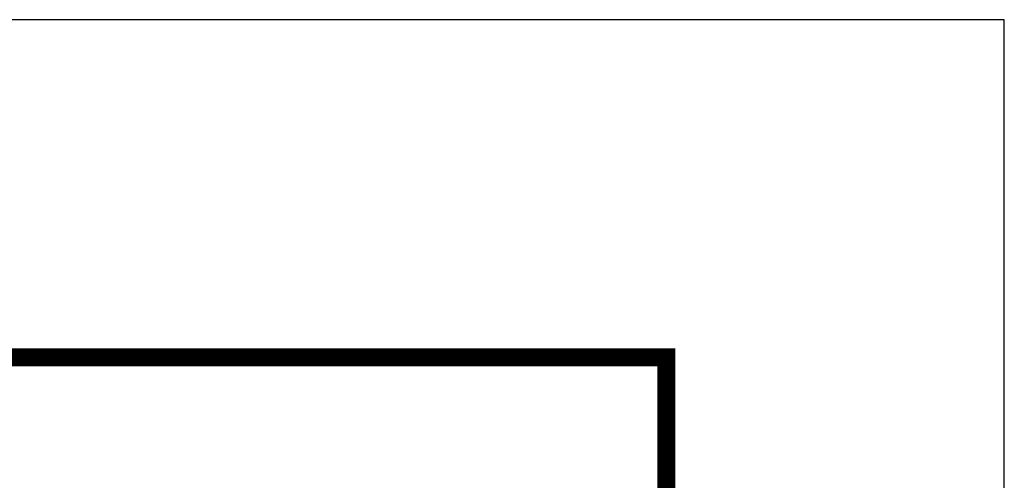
# Paper-space layout 'C6.0 DETAILS' of a CAD drawing. Header units: feet. Extents: x -24 to 101, y -3 to 30.
# Tile 27 of 29: x 39.81 to 42, y 28.98 to 30. Entities that reach past the tile are written whole.
import ezdxf
from ezdxf.enums import TextEntityAlignment as Align

# ---------------------------------------------------------------- set-up
doc = ezdxf.new("R2010")
doc.units = ezdxf.units.FT
doc.header["$MEASUREMENT"] = 0
for name, color, linetype in [('G-BRDR', 7, 'Continuous'), ('G-BRDR-LINE-ST04', 64, 'Continuous'), ('G-BRDR-TEXT-ST01', 64, 'Continuous'), ('G-TEXT-ST02', 2, 'Continuous')]:
    doc.layers.add(name, color=color, linetype=linetype)
doc.styles.add('Arial Narrow Tlblk', font='ARIALN.TTF')
doc.styles.get("Standard").update_dxf_attribs({"font": 'arial.ttf'})

# ---------------------------------------------------------------- blocks, each defined once
blk = doc.blocks.new('USFS-BDR-CDI')
at = {"color": 0, "linetype": 'ByBlock', "lineweight": -2, "ltscale": 0.1}
blk.add_lwpolyline([(0, 0), (42, 0), (42, 30), (0, 30)], close=True, dxfattribs=at)
at = {"layer": 'G-BRDR-LINE-ST04', "const_width": 0.04}
for points in [[(41.24997140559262, 0.75), (1.499945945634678, 0.7499999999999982), (1.500003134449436, 29.25), (41.25002859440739, 29.25)], [(38.0000503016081, 24.63694497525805), (41.25009510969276, 24.63694497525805), (41.2500364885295, 29.25), (37.99999168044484, 29.25)]]:
    blk.add_lwpolyline(points, close=True, dxfattribs=at)
at = {"layer": 'G-BRDR-TEXT-ST01', "linetype": 'ByBlock', "lineweight": -2, "style": 'Arial Narrow Tlblk'}
for tag, height, p in [('REGION_NUMBER', 0.3999999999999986, (39.62501408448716, 25.84131163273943)), ('REGION_NAME', 0.1875, (39.62501408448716, 25.38349254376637)), ('DISTRICT_NAME', 0.1299999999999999, (39.62501408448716, 6.391391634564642))]:
    blk.add_attdef(tag, text='', height=height, dxfattribs=at).set_placement(p, align=Align.CENTER)
for tag, p, height in [('REVISION_6', (38.69970964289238, 13.30280596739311), 0.12), ('REVISION_DATE6', (40.61791282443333, 13.32646020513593), 0.11), ('REVISION_DATE5', (40.61791282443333, 12.87646020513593), 0.11), ('REVISION_5', (38.69970964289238, 12.85280596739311), 0.12), ('SHT_TOTAL', (40.63236967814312, 0.9113751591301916), 0.1749999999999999), ('DATE', (38.05130857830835, 0.884945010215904), 0.1499999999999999)]:
    blk.add_attdef(tag, p, '', height=height, dxfattribs=at)
for tag, height, p in [('REVISION_DATE4', 0.11, (40.61791282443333, 12.42646020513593)), ('REVISION_4', 0.12, (38.69970964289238, 12.40280596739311))]:
    blk.add_attdef(tag, text='', height=height, dxfattribs=at).set_placement(p, align=Align.BOTTOM_LEFT)
at = {"layer": 'G-BRDR-TEXT-ST01', "linetype": 'ByBlock', "lineweight": -2, "ltscale": 0.1, "style": 'Arial Narrow Tlblk'}
for tag, height, p in [('REVISION_3', 0.12, (38.69970964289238, 11.95280596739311)), ('REVISION_DATE3', 0.11, (40.61791282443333, 11.97646020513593)), ('REVISION_DATE2', 0.11, (40.61791282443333, 11.52646020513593)), ('REVISION_2', 0.12, (38.70406312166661, 11.49721453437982)), ('REVISION_1', 0.12, (38.6997016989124, 11.06339625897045)), ('REVISION_DATE1', 0.11, (40.61791282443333, 11.07646020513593))]:
    blk.add_attdef(tag, text='', height=height, dxfattribs=at).set_placement(p, align=Align.BOTTOM_LEFT)
at = {"layer": 'G-BRDR-TEXT-ST01', "linetype": 'ByBlock', "lineweight": -2, "flags": 104}
for tag, height, p in [('PROJECT_NAME', 0.2200000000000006, (39.62501408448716, 9.781883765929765)), ('FOREST_NAME', 0.1999999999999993, (39.62501408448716, 7.946881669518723))]:
    blk.add_attdef(tag, text='', height=height, dxfattribs=at).set_placement(p, align=Align.TOP_CENTER)
blk.add_attdef('DRAWING_TITLE', text='', height=0.22, dxfattribs=at).set_placement((39.62501408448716, 4.520015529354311), align=Align.MIDDLE_CENTER)
at = {"layer": 'G-BRDR-TEXT-ST01', "linetype": 'ByBlock', "lineweight": -2, "style": 'Arial Narrow Tlblk', "flags": 4}
for tag, height, p in [('ARCHIVE_NUMBER', 0.145, (38.06967031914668, 2.627664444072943)), ('SHT_PAGE', 0.175, (39.83542673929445, 0.8599209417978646))]:
    blk.add_attdef(tag, text='', height=height, dxfattribs=at).set_placement(p, align=Align.BOTTOM_LEFT)
blk = doc.blocks.new('C_TBLK-PACTOLA_02403811')
at = {"layer": 'G-BRDR'}
blk.add_blockref('USFS-BDR-CDI', (0, 0), dxfattribs=at)

psp = doc.layouts.new('C6.0 DETAILS')

# ---------------------------------------------------------------- block references
at = {"layer": 'G-TEXT-ST02'}
psp.add_blockref('C_TBLK-PACTOLA_02403811', (0, 0), dxfattribs=at)

doc.saveas('drawing.dxf')
